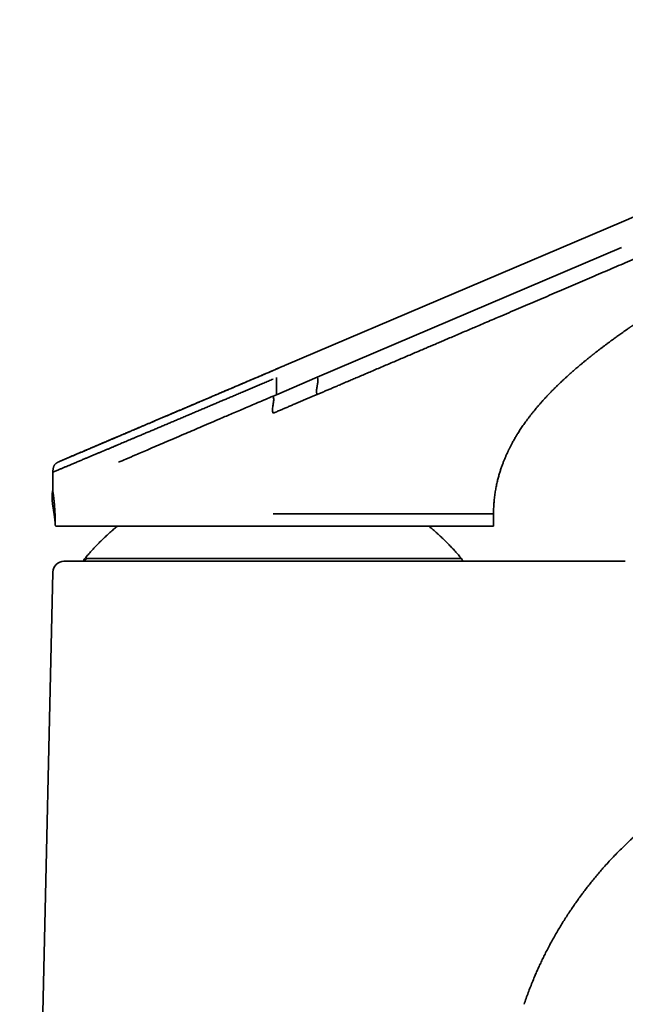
# Model space of a CAD drawing. Header units: millimetres. Extents: x 8 to 634, y 12 to 511.
# Tile 19 of 21: x 458 to 513, y 418 to 508. Entities that reach past the tile are written whole.
import ezdxf

# ---------------------------------------------------------------- set-up
doc = ezdxf.new("R2010")
doc.units = ezdxf.units.MM

msp = doc.modelspace()

# ---------------------------------------------------------------- linework, layer by layer
at = {"color": 7, "linetype": 'Continuous', "lineweight": 35}
for p, q in [((512.854, 489.48), (544.18, 502.828)), ((482.425, 476.514), (512.854, 489.48)), ((512.863, 487.154), (485.248, 475.387)), ((481.711, 476.21), (481.486, 476.114)), ((485.248, 475.387), (481.538, 473.806)), ((481.538, 473.806), (481.538, 475.359)), ((481.538, 473.806), (481.24, 473.679)), ((461.239, 466.771), (461.244, 465.135)), ((501.24, 463), (501.239, 461.888)), ((461.462, 462.195), (461.462, 462.194)), ((501.239, 461.888), (495.355, 461.888)), ((461.255, 457.711), (458.243, 325.188))]:
    msp.add_line(p, q, dxfattribs=at)
for centre, radius, start, end in [((461.478, 461.888), 0.000115, 92.97842, 135.62788), ((461.478, 461.888), 0.000149, 277.92908, 313.99678), ((462.254, 457.688), 1, 90, 178.69805), ((464.528, 458.609), 0.5, 140.15488, 170.9237), ((497.951, 458.609), 0.5, 9.08089, 41.18645)]:
    msp.add_arc(centre, radius, start, end, dxfattribs=at)
for points, knots in [([(501.241, 463), (501.241, 463.031), (501.24, 463.147), (501.244, 463.345), (501.253, 463.591), (501.266, 463.832), (501.284, 464.066), (501.306, 464.301), (501.332, 464.538), (501.363, 464.774), (501.398, 465.004), (501.436, 465.227), (501.477, 465.443), (501.52, 465.652), (501.565, 465.854), (501.612, 466.049), (501.66, 466.238), (501.709, 466.419), (501.759, 466.593), (501.809, 466.759), (501.859, 466.92), (501.911, 467.078), (501.965, 467.233), (502.019, 467.386), (502.073, 467.532), (502.125, 467.671), (502.177, 467.803), (502.231, 467.935), (502.285, 468.067), (502.341, 468.197), (502.394, 468.317), (502.444, 468.429), (502.491, 468.532), (502.535, 468.625), (502.575, 468.71), (502.609, 468.782), (502.638, 468.841), (502.663, 468.89), (502.687, 468.938), (502.721, 469.008), (502.769, 469.101), (502.83, 469.219), (502.897, 469.345), (502.969, 469.478), (503.046, 469.619), (503.128, 469.763), (503.214, 469.911), (503.304, 470.063), (503.4, 470.221), (503.503, 470.385), (503.611, 470.555), (503.726, 470.731), (503.848, 470.912), (503.977, 471.1), (504.113, 471.293), (504.257, 471.49), (504.406, 471.692), (504.563, 471.898), (504.728, 472.108), (504.89, 472.31), (505.048, 472.502), (505.201, 472.685), (505.357, 472.868), (505.516, 473.05), (505.691, 473.246), (505.881, 473.456), (506.088, 473.678), (506.298, 473.9), (506.511, 474.12), (506.727, 474.338), (506.941, 474.55), (507.153, 474.756), (507.361, 474.955), (507.566, 475.148), (507.768, 475.334), (507.965, 475.515), (508.159, 475.689), (508.348, 475.857), (508.532, 476.017), (508.709, 476.171), (508.883, 476.32), (509.032, 476.446), (509.157, 476.551), (509.26, 476.637), (509.361, 476.721), (509.46, 476.803), (509.556, 476.881), (509.647, 476.956), (509.733, 477.026), (509.815, 477.092), (509.892, 477.154), (509.963, 477.211), (510.029, 477.264), (510.088, 477.311), (510.141, 477.353), (510.183, 477.386), (510.215, 477.412), (510.239, 477.431), (510.263, 477.449), (510.289, 477.47), (510.322, 477.496), (510.36, 477.526), (510.402, 477.559), (510.446, 477.593), (510.505, 477.639), (510.581, 477.698), (510.675, 477.772), (510.777, 477.85), (510.875, 477.926), (510.969, 477.997), (511.058, 478.065), (511.151, 478.135), (511.247, 478.208), (511.348, 478.284), (511.454, 478.363), (511.568, 478.449), (511.693, 478.541), (511.829, 478.641), (511.971, 478.746), (512.12, 478.855), (512.277, 478.968), (512.44, 479.086), (512.611, 479.208), (512.789, 479.335), (512.974, 479.466), (513.129, 479.575), (513.251, 479.661), (513.339, 479.722), (513.426, 479.782), (513.508, 479.839), (513.583, 479.891), (513.649, 479.937), (513.708, 479.978), (513.76, 480.013), (513.8, 480.041), (513.829, 480.061), (513.849, 480.074), (513.865, 480.085), (513.877, 480.093), (513.885, 480.099), (513.894, 480.105), (513.906, 480.113), (513.925, 480.126), (513.948, 480.142), (513.976, 480.161), (514.017, 480.189), (514.073, 480.227), (514.145, 480.276), (514.222, 480.329), (514.303, 480.384), (514.388, 480.441), (514.479, 480.503), (514.577, 480.568), (514.682, 480.638), (514.796, 480.715), (514.921, 480.798), (515.058, 480.889), (515.202, 480.984), (515.354, 481.084), (515.514, 481.189), (515.682, 481.299), (515.852, 481.41), (516.025, 481.522), (516.2, 481.635), (516.381, 481.752), (516.569, 481.873), (516.763, 481.997), (516.955, 482.119), (517.142, 482.238), (517.325, 482.353), (517.512, 482.471), (517.705, 482.592), (517.902, 482.716), (518.103, 482.842), (518.332, 482.984), (518.584, 483.14), (518.857, 483.309), (519.124, 483.473), (519.392, 483.638), (519.662, 483.804), (519.932, 483.969), (520.196, 484.129), (520.453, 484.286), (520.704, 484.438), (520.943, 484.583), (521.173, 484.722), (521.392, 484.854), (521.605, 484.983), (521.813, 485.108), (522.022, 485.233), (522.233, 485.36), (522.445, 485.487), (522.651, 485.609), (522.849, 485.728), (523.041, 485.842), (523.226, 485.952), (523.404, 486.057), (523.551, 486.145), (523.669, 486.215), (523.76, 486.268), (523.849, 486.321), (523.936, 486.372), (524.02, 486.422), (524.1, 486.469), (524.175, 486.513), (524.245, 486.554), (524.309, 486.592), (524.368, 486.627), (524.421, 486.658), (524.467, 486.685), (524.507, 486.708), (524.538, 486.726), (524.56, 486.739), (524.576, 486.749), (524.591, 486.758), (524.61, 486.769), (524.635, 486.783), (524.668, 486.803), (524.708, 486.826), (524.755, 486.854), (524.821, 486.893), (524.907, 486.943), (525.012, 487.005), (525.126, 487.071), (525.244, 487.14), (525.367, 487.212), (525.495, 487.286), (525.629, 487.364), (525.769, 487.446), (525.917, 487.531), (526.071, 487.62), (526.25, 487.724), (526.451, 487.84), (526.669, 487.966), (526.881, 488.088), (527.101, 488.214), (527.327, 488.344), (527.558, 488.476), (527.781, 488.604), (527.997, 488.727), (528.205, 488.845), (528.39, 488.95), (528.552, 489.042), (528.693, 489.122), (528.834, 489.201), (528.977, 489.282), (529.125, 489.365), (529.278, 489.452), (529.437, 489.542), (529.617, 489.643), (529.819, 489.756), (530.043, 489.881), (530.276, 490.011), (530.518, 490.146), (530.759, 490.281), (530.999, 490.414), (531.237, 490.546), (531.482, 490.682), (531.693, 490.798), (531.868, 490.895), (532.003, 490.97), (532.137, 491.043), (532.265, 491.114), (532.388, 491.181), (532.503, 491.245), (532.612, 491.305), (532.715, 491.361), (532.81, 491.414), (532.9, 491.463), (532.983, 491.508), (533.058, 491.549), (533.125, 491.586), (533.185, 491.619), (533.239, 491.649), (533.288, 491.675), (533.333, 491.7), (533.373, 491.722), (533.408, 491.741), (533.432, 491.754), (533.449, 491.763), (533.462, 491.771), (533.478, 491.779), (533.5, 491.792), (533.53, 491.808), (533.567, 491.828), (533.61, 491.852), (533.656, 491.877), (533.704, 491.903), (533.904, 492.012), (534.159, 492.151), (534.468, 492.319), (534.679, 492.435), (534.895, 492.552), (535.117, 492.672), (535.345, 492.796), (535.579, 492.923), (535.828, 493.058), (536.092, 493.2), (536.371, 493.352), (536.658, 493.507), (536.953, 493.666), (537.256, 493.829), (537.566, 493.997), (537.884, 494.168), (538.209, 494.343), (538.542, 494.523), (538.843, 494.684), (539.109, 494.828), (539.339, 494.952), (539.573, 495.078), (539.812, 495.206), (540.055, 495.336), (540.312, 495.475), (540.584, 495.621), (540.871, 495.775), (541.166, 495.933), (541.469, 496.095), (541.777, 496.261), (542.091, 496.429), (542.411, 496.601), (542.738, 496.776), (543.074, 496.957), (543.421, 497.142), (543.778, 497.334), (544.142, 497.529), (544.515, 497.728), (544.895, 497.932), (545.282, 498.139), (545.678, 498.351), (546.081, 498.566), (546.491, 498.786), (546.91, 499.01), (547.336, 499.238), (547.769, 499.47), (548.21, 499.706), (548.646, 499.94), (549.076, 500.17), (549.5, 500.397), (549.931, 500.627), (550.367, 500.861), (550.81, 501.097), (551.272, 501.345), (551.755, 501.603), (552.259, 501.872), (552.769, 502.145), (553.286, 502.421), (553.811, 502.702), (554.342, 502.985), (554.898, 503.282), (555.479, 503.593), (556.086, 503.917), (556.701, 504.245), (557.323, 504.577), (557.953, 504.913), (558.59, 505.253), (559.235, 505.596), (559.886, 505.943), (560.545, 506.294), (561.206, 506.646), (561.869, 506.999), (562.534, 507.353), (563.066, 507.636), (563.376, 507.801), (563.463, 507.846)], [0, 0, 0, 0, 0.001198, 0.004398, 0.007521, 0.010569, 0.013542, 0.016443, 0.019553, 0.022578, 0.025521, 0.028382, 0.031163, 0.033865, 0.036489, 0.039035, 0.041505, 0.043897, 0.046173, 0.048375, 0.050505, 0.052562, 0.054701, 0.056755, 0.058724, 0.060608, 0.062407, 0.064121, 0.066031, 0.067822, 0.069493, 0.071044, 0.072475, 0.073785, 0.074974, 0.076042, 0.076795, 0.077475, 0.078144, 0.078838, 0.080418, 0.082109, 0.083913, 0.085831, 0.087862, 0.090009, 0.092139, 0.094373, 0.096712, 0.099158, 0.10171, 0.104371, 0.107141, 0.110022, 0.113015, 0.116123, 0.119286, 0.122563, 0.125953, 0.129458, 0.132393, 0.135407, 0.138487, 0.141548, 0.144574, 0.148481, 0.152324, 0.156102, 0.160075, 0.16397, 0.167785, 0.171519, 0.17517, 0.178736, 0.182217, 0.18561, 0.188915, 0.19213, 0.1952, 0.198181, 0.201073, 0.203874, 0.205609, 0.207307, 0.208967, 0.21059, 0.212172, 0.213673, 0.215079, 0.21639, 0.217663, 0.21883, 0.219893, 0.220852, 0.221705, 0.222452, 0.222895, 0.22328, 0.223607, 0.224023, 0.224563, 0.225195, 0.225867, 0.226573, 0.227314, 0.22872, 0.230235, 0.23186, 0.233595, 0.234947, 0.236359, 0.237831, 0.239363, 0.240956, 0.242621, 0.244373, 0.2464, 0.248531, 0.250768, 0.25311, 0.255558, 0.258111, 0.26077, 0.263536, 0.266407, 0.269385, 0.270729, 0.272094, 0.273464, 0.274738, 0.275894, 0.276915, 0.277823, 0.278618, 0.279299, 0.279656, 0.27997, 0.280219, 0.280396, 0.280501, 0.280583, 0.280805, 0.28107, 0.281439, 0.281867, 0.282354, 0.283336, 0.284441, 0.285668, 0.286867, 0.288164, 0.289559, 0.291052, 0.292643, 0.294332, 0.296286, 0.298357, 0.300544, 0.302848, 0.305269, 0.307806, 0.310459, 0.312994, 0.315625, 0.318355, 0.321181, 0.324104, 0.327124, 0.329788, 0.332524, 0.335329, 0.338204, 0.341149, 0.344163, 0.347221, 0.351363, 0.355421, 0.359394, 0.363283, 0.367388, 0.371394, 0.375301, 0.379109, 0.382821, 0.386435, 0.389755, 0.39299, 0.396141, 0.399207, 0.40219, 0.405421, 0.408549, 0.411574, 0.414497, 0.417319, 0.42004, 0.42266, 0.425179, 0.426547, 0.427883, 0.429188, 0.430461, 0.431704, 0.432891, 0.433991, 0.435002, 0.435968, 0.436838, 0.437612, 0.43829, 0.438872, 0.439358, 0.439631, 0.439861, 0.440051, 0.440305, 0.440679, 0.441161, 0.441758, 0.442464, 0.443223, 0.444665, 0.446217, 0.44788, 0.449653, 0.451421, 0.453286, 0.455249, 0.457308, 0.459464, 0.461717, 0.464066, 0.467333, 0.470517, 0.473619, 0.476639, 0.480127, 0.483501, 0.486759, 0.489904, 0.492933, 0.49585, 0.497962, 0.500011, 0.502015, 0.504085, 0.506236, 0.508467, 0.51078, 0.513174, 0.516298, 0.51955, 0.52293, 0.526437, 0.530072, 0.533417, 0.536863, 0.540409, 0.544057, 0.546008, 0.547986, 0.54994, 0.551799, 0.553564, 0.555233, 0.556807, 0.558287, 0.559672, 0.560962, 0.562158, 0.563259, 0.56421, 0.565078, 0.565861, 0.56656, 0.567175, 0.567797, 0.5683, 0.568685, 0.568856, 0.569022, 0.569254, 0.569554, 0.569998, 0.570537, 0.571171, 0.571852, 0.572534, 0.573216, 0.580527, 0.583551, 0.586583, 0.589686, 0.59288, 0.596164, 0.599539, 0.603003, 0.606918, 0.610943, 0.615076, 0.619319, 0.623672, 0.628134, 0.632707, 0.637389, 0.64218, 0.647082, 0.650351, 0.653667, 0.65703, 0.660443, 0.663939, 0.66753, 0.671544, 0.675669, 0.679905, 0.684252, 0.688709, 0.693195, 0.697787, 0.702486, 0.707291, 0.712304, 0.717428, 0.722663, 0.728009, 0.733465, 0.739032, 0.744709, 0.750497, 0.756394, 0.762402, 0.768519, 0.774745, 0.78108, 0.787522, 0.793522, 0.799611, 0.805789, 0.812056, 0.818411, 0.824852, 0.831978, 0.839206, 0.846534, 0.853962, 0.861488, 0.869112, 0.876831, 0.885431, 0.894143, 0.902966, 0.911898, 0.920936, 0.93008, 0.939325, 0.948672, 0.958116, 0.967655, 0.977115, 0.986661, 0.996292, 1, 1, 1, 1]), ([(485.23, 473.826), (485.328, 473.868), (485.529, 473.954), (485.833, 474.083), (486.145, 474.216), (486.464, 474.352), (486.789, 474.491), (487.141, 474.641), (487.519, 474.802), (487.924, 474.975), (488.336, 475.15), (488.78, 475.339), (489.256, 475.542), (489.764, 475.759), (490.277, 475.978), (490.792, 476.198), (491.31, 476.419), (491.828, 476.64), (492.346, 476.86), (492.861, 477.08), (493.374, 477.299), (493.882, 477.516), (494.384, 477.73), (494.87, 477.937), (495.34, 478.138), (495.793, 478.331), (496.241, 478.522), (496.682, 478.71), (497.156, 478.913), (497.663, 479.129), (498.201, 479.359), (498.732, 479.586), (499.257, 479.81), (499.828, 480.054), (500.444, 480.317), (501.107, 480.6), (501.837, 480.912), (502.635, 481.253), (503.502, 481.624), (504.365, 481.993), (505.23, 482.364), (506.096, 482.735), (506.963, 483.106), (507.825, 483.476), (508.681, 483.843), (509.525, 484.205), (510.357, 484.563), (511.176, 484.915), (511.987, 485.263), (512.795, 485.611), (513.601, 485.958), (514.405, 486.305), (515.201, 486.648), (515.99, 486.989), (516.773, 487.327), (517.55, 487.663), (518.335, 488.003), (519.129, 488.346), (519.931, 488.694), (520.727, 489.039), (521.515, 489.381), (522.297, 489.721), (523.056, 490.051), (523.794, 490.371), (524.509, 490.683), (525.218, 490.991), (525.92, 491.297), (526.614, 491.6), (527.301, 491.9), (527.982, 492.196), (528.655, 492.49), (529.322, 492.781), (529.978, 493.068), (530.624, 493.35), (531.261, 493.628), (531.893, 493.903), (532.464, 494.153), (532.976, 494.376), (533.432, 494.576), (533.892, 494.777), (534.326, 494.967), (534.732, 495.145), (535.111, 495.311), (535.497, 495.481), (535.863, 495.641), (536.21, 495.793), (536.537, 495.936), (536.87, 496.081), (537.21, 496.229), (537.555, 496.379), (537.904, 496.531), (538.258, 496.684), (538.616, 496.839), (539.042, 497.024), (539.537, 497.238), (540.1, 497.482), (540.667, 497.729), (541.235, 497.978), (541.803, 498.228), (542.308, 498.452), (542.748, 498.648), (543.123, 498.816), (543.494, 498.985), (543.86, 499.152), (544.221, 499.32), (544.576, 499.486), (544.81, 499.597), (544.926, 499.652)], [0, 0, 0, 0, 0.004954, 0.010041, 0.015254, 0.020583, 0.026023, 0.031566, 0.038219, 0.044991, 0.05187, 0.058842, 0.067248, 0.075749, 0.084323, 0.092949, 0.101606, 0.110274, 0.11893, 0.127554, 0.136124, 0.144621, 0.153021, 0.161305, 0.168997, 0.176577, 0.184051, 0.191425, 0.198702, 0.207835, 0.216833, 0.225707, 0.234468, 0.243127, 0.254331, 0.265405, 0.276373, 0.290941, 0.305423, 0.319859, 0.334243, 0.348825, 0.363331, 0.377749, 0.392069, 0.406278, 0.420114, 0.433822, 0.447394, 0.460833, 0.474415, 0.48787, 0.501204, 0.514421, 0.527529, 0.540532, 0.553437, 0.566991, 0.580436, 0.59377, 0.606989, 0.620088, 0.633065, 0.645184, 0.657187, 0.669072, 0.680836, 0.692482, 0.70401, 0.715422, 0.72672, 0.737906, 0.74898, 0.75975, 0.770417, 0.781002, 0.791577, 0.799149, 0.806783, 0.814504, 0.822342, 0.828599, 0.834958, 0.841433, 0.848036, 0.853421, 0.858903, 0.86449, 0.870188, 0.876004, 0.881826, 0.887746, 0.893752, 0.899835, 0.909171, 0.918619, 0.928139, 0.937692, 0.947244, 0.956765, 0.96314, 0.969469, 0.975735, 0.981932, 0.988049, 0.994076, 1, 1, 1, 1]), ([(482.425, 476.514), (482.307, 476.463), (481.911, 476.295), (481.516, 476.126), (481.239, 476.008)], [0, 0, 0, 0, 0.299744, 1, 1, 1, 1]), ([(481.234, 476.003), (481.15, 475.967), (480.961, 475.886), (480.668, 475.761), (480.355, 475.628), (480.05, 475.498), (479.75, 475.37), (479.456, 475.244), (479.167, 475.121), (478.863, 474.992), (478.547, 474.857), (478.217, 474.716), (477.893, 474.578), (477.575, 474.442), (477.262, 474.309), (476.945, 474.174), (476.624, 474.037), (476.301, 473.899), (475.984, 473.764), (475.673, 473.632), (475.369, 473.503), (475.072, 473.376), (474.772, 473.248), (474.47, 473.119), (474.166, 472.99), (473.869, 472.864), (473.581, 472.741), (473.3, 472.621), (473.024, 472.504), (472.756, 472.39), (472.495, 472.279), (472.241, 472.171), (471.99, 472.064), (471.738, 471.957), (471.475, 471.845), (471.2, 471.728), (470.913, 471.606), (470.623, 471.483), (470.331, 471.359), (470.054, 471.241), (469.791, 471.129), (469.544, 471.023), (469.295, 470.918), (469.046, 470.812), (468.797, 470.706), (468.553, 470.602), (468.314, 470.5), (468.079, 470.4), (467.846, 470.301), (467.614, 470.202), (467.368, 470.097), (467.109, 469.987), (466.838, 469.872), (466.571, 469.758), (466.307, 469.646), (466.048, 469.535), (465.799, 469.429), (465.559, 469.327), (465.328, 469.228), (465.102, 469.132), (464.882, 469.038), (464.673, 468.949), (464.475, 468.865), (464.29, 468.786), (464.11, 468.709), (463.938, 468.636), (463.772, 468.565), (463.615, 468.498), (463.459, 468.432), (463.307, 468.367), (463.158, 468.304), (463.018, 468.244), (462.887, 468.188), (462.767, 468.137), (462.659, 468.091), (462.561, 468.049), (462.47, 468.01), (462.385, 467.974), (462.307, 467.941), (462.236, 467.911), (462.177, 467.886), (462.13, 467.865), (462.092, 467.849), (462.056, 467.834), (462.024, 467.82), (461.995, 467.808), (461.968, 467.796), (461.944, 467.786), (461.926, 467.778), (461.911, 467.772), (461.899, 467.767), (461.889, 467.763), (461.881, 467.759), (461.873, 467.756), (461.866, 467.753), (461.86, 467.75), (461.855, 467.748), (461.85, 467.746), (461.846, 467.744), (461.842, 467.742), (461.838, 467.74), (461.834, 467.738), (461.83, 467.737), (461.825, 467.735), (461.821, 467.733), (461.817, 467.731), (461.813, 467.729), (461.81, 467.728), (461.808, 467.726), (461.806, 467.726), (461.805, 467.725), (461.805, 467.725), (461.804, 467.725), (461.798, 467.722), (461.786, 467.716), (461.766, 467.706), (461.74, 467.694), (461.714, 467.68), (461.687, 467.665), (461.66, 467.65), (461.635, 467.635), (461.607, 467.618), (461.578, 467.598), (461.548, 467.577), (461.52, 467.555), (461.493, 467.532), (461.466, 467.507), (461.439, 467.478), (461.411, 467.445), (461.383, 467.406), (461.357, 467.36), (461.336, 467.314), (461.32, 467.269), (461.307, 467.225), (461.296, 467.176), (461.285, 467.122), (461.277, 467.066), (461.269, 467.01), (461.262, 466.952), (461.254, 466.889), (461.247, 466.828), (461.241, 466.788), (461.239, 466.771)], [0, 0, 0, 0, 0.008294, 0.01873, 0.02902, 0.03917, 0.049005, 0.058711, 0.068293, 0.077754, 0.088863, 0.09981, 0.1106, 0.121236, 0.131725, 0.142067, 0.153184, 0.164125, 0.17489, 0.185477, 0.195886, 0.206115, 0.216164, 0.227008, 0.237633, 0.248039, 0.258224, 0.268189, 0.27811, 0.287805, 0.297274, 0.30652, 0.315669, 0.325, 0.33452, 0.345208, 0.356119, 0.367251, 0.3786, 0.390162, 0.399958, 0.409898, 0.419981, 0.430204, 0.440567, 0.451067, 0.461092, 0.471238, 0.481501, 0.491842, 0.502251, 0.514885, 0.527615, 0.540439, 0.553354, 0.566357, 0.579448, 0.591871, 0.604371, 0.61695, 0.629607, 0.642342, 0.653987, 0.665696, 0.677386, 0.688995, 0.700525, 0.711976, 0.72335, 0.735773, 0.748104, 0.760346, 0.772502, 0.784573, 0.795476, 0.806315, 0.81709, 0.827803, 0.838457, 0.849054, 0.859594, 0.866808, 0.873997, 0.881161, 0.888301, 0.895417, 0.90251, 0.90958, 0.916583, 0.92142, 0.925993, 0.930304, 0.934351, 0.938136, 0.941659, 0.944919, 0.947678, 0.950217, 0.952536, 0.954635, 0.956515, 0.958174, 0.959794, 0.961131, 0.962186, 0.962793, 0.963245, 0.963546, 0.963646, 0.963687, 0.963722, 0.963731, 0.96375, 0.963843, 0.964246, 0.965024, 0.965928, 0.966846, 0.967776, 0.968715, 0.969637, 0.970525, 0.971694, 0.972808, 0.973871, 0.974943, 0.976018, 0.977225, 0.978555, 0.980007, 0.981591, 0.983333, 0.984613, 0.986002, 0.987521, 0.989193, 0.991047, 0.99265, 0.994403, 0.996322, 0.998431, 1, 1, 1, 1]), ([(481.236, 476.005), (481.134, 475.961), (480.913, 475.867), (480.572, 475.722), (480.212, 475.569), (479.849, 475.414), (479.488, 475.26), (479.132, 475.108), (478.778, 474.958), (478.422, 474.806), (478.062, 474.653), (477.698, 474.498), (477.332, 474.342), (476.962, 474.184), (476.589, 474.025), (476.213, 473.865), (475.836, 473.705), (475.46, 473.545), (475.084, 473.385), (474.707, 473.224), (474.34, 473.068), (473.985, 472.916), (473.64, 472.77), (473.296, 472.623), (472.976, 472.487), (472.681, 472.361), (472.412, 472.246), (472.145, 472.133), (471.866, 472.014), (471.578, 471.891), (471.281, 471.764), (470.991, 471.641), (470.71, 471.521), (470.436, 471.405), (470.17, 471.291), (469.911, 471.181), (469.66, 471.074), (469.416, 470.97), (469.18, 470.869), (468.95, 470.772), (468.732, 470.679), (468.524, 470.59), (468.327, 470.506), (468.135, 470.424), (467.949, 470.345), (467.768, 470.268), (467.592, 470.193), (467.421, 470.12), (467.255, 470.049), (467.094, 469.981), (466.938, 469.914), (466.788, 469.85), (466.641, 469.788), (466.468, 469.714), (466.268, 469.629), (466.042, 469.533), (465.818, 469.437), (465.61, 469.348), (465.418, 469.267), (465.242, 469.192), (465.068, 469.117), (464.896, 469.044), (464.726, 468.972), (464.56, 468.901), (464.398, 468.832), (464.238, 468.764), (464.085, 468.699), (463.939, 468.636), (463.8, 468.577), (463.663, 468.519), (463.531, 468.462), (463.401, 468.407), (463.276, 468.354), (463.164, 468.306), (463.066, 468.264), (462.981, 468.228), (462.902, 468.194), (462.827, 468.163), (462.757, 468.133), (462.692, 468.105), (462.628, 468.078), (462.565, 468.051), (462.505, 468.025), (462.449, 468.001), (462.398, 467.98), (462.351, 467.96), (462.309, 467.942), (462.272, 467.926), (462.239, 467.912), (462.211, 467.9), (462.195, 467.893), (462.189, 467.891)], [0, 0, 0, 0, 0.011773, 0.025416, 0.039216, 0.053178, 0.067303, 0.080775, 0.094401, 0.108184, 0.122131, 0.136245, 0.150534, 0.165004, 0.179653, 0.194479, 0.209476, 0.224368, 0.239417, 0.254618, 0.269964, 0.284007, 0.298161, 0.312421, 0.326785, 0.338141, 0.349558, 0.360971, 0.372229, 0.385425, 0.398395, 0.411141, 0.423664, 0.435963, 0.448039, 0.459894, 0.471529, 0.482945, 0.494144, 0.505129, 0.5159, 0.525862, 0.535637, 0.545227, 0.554634, 0.563859, 0.573015, 0.581987, 0.590777, 0.599387, 0.607817, 0.616069, 0.624155, 0.632263, 0.645198, 0.658364, 0.67176, 0.685383, 0.696444, 0.707648, 0.718996, 0.730486, 0.742118, 0.753681, 0.765378, 0.777211, 0.789176, 0.800371, 0.811678, 0.823098, 0.83463, 0.846273, 0.858027, 0.869866, 0.878989, 0.88788, 0.89654, 0.904972, 0.913175, 0.921153, 0.928905, 0.937666, 0.946125, 0.954282, 0.962138, 0.969696, 0.976955, 0.983528, 0.989838, 0.995885, 1, 1, 1, 1]), ([(481.239, 476.008), (481.239, 476.008), (481.239, 476.008), (481.237, 476.005), (481.236, 476.004)], [0, 0, 0, 0, 0.667951, 1, 1, 1, 1]), ([(467.2, 469.28), (467.277, 469.312), (467.429, 469.376), (467.66, 469.474), (467.892, 469.572), (468.125, 469.67), (468.36, 469.769), (468.597, 469.87), (468.869, 469.984), (469.175, 470.114), (469.518, 470.259), (469.867, 470.406), (470.224, 470.557), (470.587, 470.71), (470.956, 470.866), (471.33, 471.025), (471.709, 471.185), (472.089, 471.346), (472.472, 471.508), (472.856, 471.671), (473.245, 471.835), (473.631, 471.999), (474.015, 472.161), (474.395, 472.323), (474.778, 472.485), (475.165, 472.649), (475.554, 472.814), (475.939, 472.978), (476.318, 473.139), (476.692, 473.297), (477.068, 473.457), (477.445, 473.617), (477.838, 473.784), (478.247, 473.959), (478.673, 474.139), (479.099, 474.321), (479.527, 474.503), (479.955, 474.685), (480.383, 474.867), (480.811, 475.049), (481.097, 475.171), (481.239, 475.232)], [0, 0, 0, 0, 0.020226, 0.040118, 0.059761, 0.079254, 0.098688, 0.118118, 0.137591, 0.164498, 0.191536, 0.21866, 0.245827, 0.273488, 0.301136, 0.328787, 0.356455, 0.384155, 0.411406, 0.43871, 0.466073, 0.493504, 0.51964, 0.545843, 0.572107, 0.598427, 0.624799, 0.651217, 0.676163, 0.701141, 0.726147, 0.751175, 0.776222, 0.804193, 0.832176, 0.860165, 0.888154, 0.916137, 0.944109, 0.972065, 1, 1, 1, 1]), ([(485.23, 473.826), (485.223, 473.844), (485.208, 473.881), (485.194, 473.939), (485.184, 474.005), (485.179, 474.079), (485.179, 474.163), (485.185, 474.249), (485.195, 474.336), (485.208, 474.426), (485.223, 474.516), (485.24, 474.612), (485.258, 474.713), (485.275, 474.818), (485.289, 474.921), (485.297, 475.011), (485.299, 475.088), (485.298, 475.153), (485.293, 475.215), (485.284, 475.275), (485.27, 475.333), (485.255, 475.369), (485.248, 475.387)], [0, 0, 0, 0, 0.036813, 0.074251, 0.112578, 0.163392, 0.216037, 0.270435, 0.326368, 0.383526, 0.441533, 0.499974, 0.568126, 0.635593, 0.701729, 0.765978, 0.807554, 0.848036, 0.887411, 0.925743, 0.963185, 1, 1, 1, 1]), ([(467.207, 467.67), (467.428, 467.766), (467.936, 467.985), (468.843, 468.375), (470.006, 468.876), (471.453, 469.498), (473.006, 470.164), (474.359, 470.744), (475.433, 471.203), (476.371, 471.605), (477.425, 472.054), (478.594, 472.553), (479.878, 473.1), (480.774, 473.481), (481.24, 473.679)], [0, 0, 0, 0, 0.057889, 0.132538, 0.223954, 0.332226, 0.457548, 0.557609, 0.61383, 0.677056, 0.747305, 0.824588, 0.908858, 1, 1, 1, 1]), ([(481.24, 473.679), (481.259, 473.62), (481.297, 473.5), (481.298, 473.304), (481.276, 473.105), (481.239, 472.903), (481.203, 472.7), (481.181, 472.501), (481.182, 472.306), (481.22, 472.185), (481.239, 472.126)], [0, 0, 0, 0, 0.117914, 0.240009, 0.368092, 0.500013, 0.63193, 0.760006, 0.882091, 1, 1, 1, 1]), ([(485.23, 473.826), (485.13, 473.784), (484.933, 473.7), (484.64, 473.575), (484.353, 473.453), (484.071, 473.333), (483.79, 473.213), (483.51, 473.094), (483.213, 472.967), (482.899, 472.833), (482.566, 472.691), (482.233, 472.549), (481.9, 472.407), (481.569, 472.266), (481.349, 472.173), (481.239, 472.126)], [0, 0, 0, 0, 0.074985, 0.148206, 0.219977, 0.29068, 0.360734, 0.430691, 0.501116, 0.58404, 0.667422, 0.750954, 0.834483, 0.917729, 1, 1, 1, 1]), ([(461.239, 466.771), (461.239, 466.771), (461.239, 466.771), (461.239, 466.771), (461.24, 466.771), (461.24, 466.771), (461.241, 466.772), (461.243, 466.772), (461.245, 466.773), (461.247, 466.774), (461.251, 466.776), (461.255, 466.778), (461.26, 466.78), (461.267, 466.783), (461.275, 466.786), (461.284, 466.79), (461.295, 466.795), (461.308, 466.8), (461.319, 466.805), (461.326, 466.808), (461.327, 466.808), (461.328, 466.809), (461.329, 466.809), (461.33, 466.81), (461.333, 466.811), (461.338, 466.813), (461.353, 466.819), (461.38, 466.831), (461.419, 466.847), (461.457, 466.863), (461.49, 466.877), (461.516, 466.888), (461.544, 466.899), (461.574, 466.912), (461.604, 466.925), (461.649, 466.943), (461.711, 466.969), (461.798, 467.006), (461.897, 467.047), (462.008, 467.094), (462.128, 467.144), (462.252, 467.196), (462.378, 467.249), (462.472, 467.288), (462.535, 467.315), (462.565, 467.328), (462.595, 467.34), (462.625, 467.353), (462.656, 467.366), (462.687, 467.379), (462.75, 467.406), (462.849, 467.447), (462.988, 467.506), (463.134, 467.568), (463.29, 467.633), (463.453, 467.702), (463.619, 467.772), (463.785, 467.842), (463.952, 467.912), (464.105, 467.977), (464.244, 468.035), (464.334, 468.073), (464.394, 468.098), (464.422, 468.11), (464.45, 468.122), (464.479, 468.134), (464.507, 468.146), (464.536, 468.158), (464.598, 468.184), (464.697, 468.226), (464.835, 468.284), (464.978, 468.344), (465.128, 468.406), (465.27, 468.465), (465.403, 468.521), (465.526, 468.572), (465.625, 468.613), (465.697, 468.642), (465.741, 468.661), (465.788, 468.68), (465.838, 468.701), (465.891, 468.723), (465.943, 468.744), (466.023, 468.778), (466.129, 468.822), (466.261, 468.877), (466.388, 468.931), (466.511, 468.982), (466.629, 469.032), (466.74, 469.08), (466.843, 469.124), (466.939, 469.166), (467.031, 469.205), (467.117, 469.243), (467.173, 469.268), (467.2, 469.28)], [0, 0, 0, 0, 0.000034, 0.003386, 0.007318, 0.011829, 0.016921, 0.022592, 0.028844, 0.035092, 0.04183, 0.049056, 0.056772, 0.064978, 0.073673, 0.082858, 0.092798, 0.103256, 0.114231, 0.115416, 0.116132, 0.116849, 0.117567, 0.118286, 0.119005, 0.122402, 0.128503, 0.147527, 0.166956, 0.186793, 0.196865, 0.207039, 0.217317, 0.227698, 0.238182, 0.247955, 0.271008, 0.294088, 0.32035, 0.346652, 0.372997, 0.399388, 0.422654, 0.44596, 0.451198, 0.456439, 0.461681, 0.466926, 0.472173, 0.477422, 0.482674, 0.504009, 0.52576, 0.547928, 0.570514, 0.59352, 0.616948, 0.637915, 0.65921, 0.680837, 0.695294, 0.709897, 0.713196, 0.716502, 0.719815, 0.723136, 0.726464, 0.729799, 0.733142, 0.748224, 0.763703, 0.779587, 0.795895, 0.812644, 0.82522, 0.838051, 0.85114, 0.855606, 0.860102, 0.864627, 0.869892, 0.875199, 0.880438, 0.885609, 0.898986, 0.911852, 0.924182, 0.935955, 0.947157, 0.957775, 0.96725, 0.976206, 0.984647, 0.992576, 1, 1, 1, 1]), ([(462.157, 467.877), (462.163, 467.879), (462.173, 467.884), (462.186, 467.889), (462.191, 467.892)], [0, 0, 0, 0, 0.532242, 1, 1, 1, 1]), ([(461.244, 465.135), (461.241, 465.124), (461.236, 465.099), (461.228, 465.057), (461.219, 465.01), (461.212, 464.964), (461.203, 464.905), (461.194, 464.832), (461.186, 464.743), (461.181, 464.655), (461.178, 464.569), (461.178, 464.49), (461.179, 464.424), (461.181, 464.37), (461.183, 464.325), (461.186, 464.277), (461.19, 464.224), (461.194, 464.172), (461.198, 464.122), (461.203, 464.075), (461.208, 464.025), (461.214, 463.973), (461.221, 463.921), (461.227, 463.87), (461.233, 463.824), (461.239, 463.782), (461.244, 463.744), (461.249, 463.711), (461.254, 463.68), (461.26, 463.64), (461.268, 463.587), (461.278, 463.52), (461.29, 463.445), (461.302, 463.366), (461.315, 463.288), (461.327, 463.209), (461.339, 463.132), (461.351, 463.056), (461.362, 462.986), (461.371, 462.924), (461.379, 462.865), (461.388, 462.806), (461.397, 462.742), (461.406, 462.673), (461.416, 462.599), (461.426, 462.521), (461.436, 462.439), (461.445, 462.356), (461.454, 462.272), (461.46, 462.217), (461.462, 462.19)], [0, 0, 0, 0, 0.013708, 0.033418, 0.051159, 0.068023, 0.084484, 0.115705, 0.145557, 0.175927, 0.204384, 0.230951, 0.255654, 0.270235, 0.284646, 0.300687, 0.318497, 0.338079, 0.353151, 0.36913, 0.386017, 0.403811, 0.422312, 0.439537, 0.454983, 0.469918, 0.482697, 0.493427, 0.504027, 0.515216, 0.535207, 0.55812, 0.583959, 0.611925, 0.63872, 0.663986, 0.6918, 0.717488, 0.74105, 0.762487, 0.780996, 0.80083, 0.822105, 0.844826, 0.868995, 0.894616, 0.921691, 0.949005, 0.975012, 1, 1, 1, 1]), ([(461.244, 465.135), (461.244, 465.135), (461.244, 465.134), (461.245, 465.129), (461.246, 465.119), (461.247, 465.11), (461.248, 465.104), (461.248, 465.103), (461.249, 465.103)], [0, 0, 0, 0, 0.232231, 0.467579, 0.655263, 0.749149, 0.843002, 1, 1, 1, 1]), ([(461.245, 465.099), (461.246, 465.086), (461.249, 465.063), (461.254, 465.023), (461.261, 464.983), (461.267, 464.941), (461.274, 464.897), (461.281, 464.845), (461.29, 464.778), (461.301, 464.697), (461.311, 464.613), (461.322, 464.527), (461.333, 464.433), (461.344, 464.328), (461.356, 464.217), (461.369, 464.094), (461.381, 463.969), (461.392, 463.848), (461.398, 463.769), (461.401, 463.734)], [0, 0, 0, 0, 0.0671, 0.129819, 0.18818, 0.242227, 0.292026, 0.337673, 0.398021, 0.463276, 0.523197, 0.577626, 0.637526, 0.698208, 0.759719, 0.821999, 0.892869, 0.952039, 1, 1, 1, 1]), ([(461.401, 463.734), (461.404, 463.704), (461.41, 463.645), (461.416, 463.539), (461.424, 463.422), (461.433, 463.304), (461.438, 463.188), (461.443, 463.087), (461.446, 463.028), (461.448, 463)], [0, 0, 0, 0, 0.1354458, 0.2714144, 0.4335593, 0.6091727, 0.76392, 0.8886001, 1, 1, 1, 1]), ([(461.463, 462.184), (461.463, 462.218), (461.463, 462.287), (461.462, 462.389), (461.461, 462.491), (461.46, 462.593), (461.457, 462.696), (461.455, 462.798), (461.451, 462.9), (461.449, 462.967), (461.448, 463)], [0, 0, 0, 0, 0.123735, 0.247548, 0.371671, 0.495932, 0.621578, 0.747363, 0.87359, 1, 1, 1, 1]), ([(481.239, 463), (481.505, 463), (482.026, 463), (482.798, 463), (483.561, 463), (484.337, 463), (485.136, 463), (485.963, 463), (486.811, 463), (487.671, 463), (488.568, 463), (489.491, 463), (490.429, 463), (491.34, 463), (492.317, 463), (493.343, 463), (494.4, 463), (495.39, 463), (496.31, 463), (497.157, 463), (497.93, 463), (498.626, 463), (499.242, 463), (499.751, 463), (500.163, 463), (500.494, 463), (500.765, 463), (500.98, 463), (501.135, 463), (501.227, 463), (501.233, 463), (501.236, 463)], [0, 0, 0, 0, 0.02549, 0.049973, 0.074232, 0.099057, 0.125203, 0.152314, 0.18049, 0.209379, 0.238638, 0.271999, 0.305365, 0.338663, 0.371812, 0.415673, 0.459195, 0.502455, 0.545513, 0.588358, 0.630954, 0.67328, 0.715399, 0.757398, 0.793335, 0.829075, 0.864427, 0.8992, 0.933656, 0.968589, 1, 1, 1, 1]), ([(461.462, 462.184), (461.462, 462.18), (461.463, 462.171), (461.463, 462.158), (461.464, 462.149), (461.464, 462.143), (461.465, 462.139), (461.465, 462.137), (461.465, 462.135), (461.465, 462.134), (461.465, 462.133), (461.465, 462.132), (461.465, 462.13), (461.465, 462.127), (461.466, 462.12), (461.466, 462.112), (461.467, 462.103), (461.467, 462.095), (461.467, 462.089), (461.468, 462.083), (461.468, 462.078), (461.468, 462.074), (461.468, 462.07), (461.469, 462.065), (461.469, 462.059), (461.469, 462.053), (461.47, 462.047), (461.47, 462.041), (461.47, 462.036), (461.471, 462.031), (461.471, 462.026), (461.471, 462.022), (461.471, 462.019), (461.471, 462.016), (461.472, 462.012), (461.472, 462.009), (461.472, 462.007), (461.472, 462.005), (461.472, 462.004), (461.472, 462.003), (461.472, 462.002), (461.472, 462.001), (461.472, 461.999), (461.472, 461.996), (461.473, 461.992), (461.473, 461.988), (461.473, 461.984), (461.473, 461.98), (461.474, 461.976), (461.474, 461.974), (461.474, 461.973), (461.474, 461.972)], [0, 0, 0, 0, 0.028982, 0.056678, 0.077813, 0.089358, 0.097213, 0.102919, 0.106653, 0.110452, 0.114317, 0.118248, 0.122245, 0.126307, 0.149839, 0.196903, 0.244445, 0.297239, 0.348837, 0.404661, 0.464724, 0.528985, 0.587635, 0.638955, 0.682967, 0.719708, 0.749242, 0.764096, 0.776238, 0.785776, 0.792932, 0.795776, 0.798276, 0.800612, 0.803001, 0.805647, 0.808704, 0.810272, 0.810921, 0.811538, 0.812192, 0.812943, 0.814869, 0.820866, 0.830012, 0.849836, 0.877082, 0.911792, 0.953984, 0.995021, 1, 1, 1, 1]), ([(461.475, 461.942), (461.475, 461.943), (461.475, 461.943), (461.475, 461.945), (461.475, 461.947), (461.475, 461.95), (461.475, 461.954), (461.474, 461.959), (461.474, 461.963), (461.474, 461.968), (461.474, 461.975), (461.473, 461.981), (461.473, 461.987), (461.473, 461.994), (461.472, 462.001), (461.472, 462.007), (461.472, 462.014), (461.471, 462.021), (461.471, 462.029), (461.47, 462.036), (461.47, 462.042), (461.47, 462.045), (461.47, 462.047), (461.47, 462.048), (461.47, 462.049), (461.47, 462.051), (461.469, 462.055), (461.469, 462.061), (461.469, 462.067), (461.468, 462.072), (461.468, 462.078), (461.468, 462.083), (461.467, 462.09), (461.467, 462.098), (461.467, 462.107), (461.466, 462.117), (461.465, 462.128), (461.465, 462.141), (461.464, 462.155), (461.464, 462.17), (461.463, 462.179), (461.463, 462.184)], [0, 0, 0, 0, 0.088652, 0.161817, 0.23083, 0.295699, 0.356432, 0.401258, 0.442759, 0.478596, 0.508673, 0.52769, 0.543544, 0.556376, 0.564178, 0.570638, 0.576124, 0.581214, 0.586618, 0.59294, 0.60057, 0.602712, 0.603708, 0.604602, 0.605501, 0.606513, 0.609144, 0.617657, 0.631004, 0.639546, 0.649344, 0.661882, 0.67958, 0.70249, 0.73062, 0.763975, 0.802557, 0.846367, 0.895406, 0.949677, 1, 1, 1, 1]), ([(461.463, 462.184), (461.464, 462.163), (461.467, 462.121), (461.47, 462.057), (461.473, 461.993), (461.475, 461.951), (461.476, 461.929)], [0, 0, 0, 0, 0.249978, 0.49997, 0.749983, 1, 1, 1, 1]), ([(501.239, 461.888), (501.235, 461.888), (501.226, 461.888), (501.204, 461.888), (501.163, 461.888), (501.101, 461.888), (501.019, 461.888), (500.921, 461.888), (500.803, 461.888), (500.66, 461.888), (500.492, 461.888), (500.304, 461.888), (500.094, 461.888), (499.86, 461.888), (499.6, 461.888), (499.312, 461.888), (499.002, 461.888), (498.671, 461.888), (498.318, 461.888), (497.953, 461.888), (497.575, 461.888), (497.187, 461.888), (496.782, 461.888), (496.36, 461.888), (495.913, 461.888), (495.44, 461.888), (494.94, 461.888), (494.423, 461.888), (493.89, 461.888), (493.342, 461.888), (492.791, 461.888), (492.237, 461.888), (491.682, 461.888), (491.117, 461.888), (490.541, 461.889), (489.942, 461.889), (489.322, 461.889), (488.68, 461.889), (488.029, 461.889), (487.37, 461.889), (486.703, 461.889), (486.042, 461.889), (485.388, 461.889), (484.743, 461.889), (484.094, 461.889), (483.443, 461.889), (482.775, 461.889), (482.093, 461.889), (481.396, 461.889), (480.699, 461.889), (480.003, 461.889), (479.308, 461.889), (478.629, 461.889), (477.966, 461.889), (477.32, 461.889), (476.678, 461.889), (476.04, 461.889), (475.396, 461.889), (474.746, 461.889), (474.09, 461.889), (473.444, 461.889), (472.807, 461.889), (472.181, 461.889), (471.577, 461.889), (470.996, 461.889), (470.437, 461.889), (469.89, 461.889), (469.355, 461.889), (468.822, 461.889), (468.292, 461.889), (467.768, 461.889), (467.261, 461.889), (466.77, 461.889), (466.298, 461.889), (465.852, 461.889), (465.432, 461.889), (465.038, 461.889), (464.661, 461.889), (464.303, 461.888), (463.956, 461.888), (463.622, 461.888), (463.303, 461.888), (463.003, 461.888), (462.725, 461.888), (462.47, 461.888), (462.245, 461.888), (462.052, 461.888), (461.888, 461.888), (461.741, 461.888), (461.607, 461.888), (461.521, 461.888), (461.478, 461.888)], [0, 0, 0, 0, 0.0100006, 0.0199972, 0.0299922, 0.0399911, 0.0499925, 0.0599925, 0.0699908, 0.0809885, 0.0919873, 0.1029865, 0.1139853, 0.1249839, 0.1366491, 0.1483144, 0.1599796, 0.1716448, 0.1833101, 0.1949753, 0.2059739, 0.2169726, 0.2279713, 0.2389701, 0.2499688, 0.261634, 0.2732993, 0.2849645, 0.2966297, 0.3082949, 0.3199601, 0.3309588, 0.3419574, 0.3529561, 0.3639548, 0.3749535, 0.3866188, 0.398284, 0.4099493, 0.4216146, 0.4332799, 0.4449451, 0.4559438, 0.4669425, 0.4779413, 0.4889403, 0.4999387, 0.5116028, 0.5232667, 0.534931, 0.5465955, 0.5582603, 0.5699252, 0.5809238, 0.5919226, 0.6029216, 0.6139209, 0.6249203, 0.6365865, 0.648253, 0.6599197, 0.6715867, 0.6832537, 0.694921, 0.7059219, 0.7169229, 0.727924, 0.7389253, 0.7499271, 0.7615958, 0.7732644, 0.784933, 0.796602, 0.8082715, 0.8199419, 0.8309462, 0.8419504, 0.8529535, 0.8639546, 0.8749544, 0.8866228, 0.898296, 0.9099761, 0.9216589, 0.9333361, 0.9450027, 0.9559923, 0.9669805, 0.9779775, 0.9889853, 1, 1, 1, 1]), ([(461.478, 461.888), (461.499, 461.888), (461.54, 461.888), (461.613, 461.888), (461.692, 461.888), (461.779, 461.888), (461.873, 461.888), (461.973, 461.888), (462.077, 461.888), (462.187, 461.888), (462.302, 461.888), (462.424, 461.888), (462.557, 461.888), (462.703, 461.888), (462.861, 461.888), (463.027, 461.888), (463.2, 461.888), (463.382, 461.888), (463.57, 461.888), (463.766, 461.888), (463.966, 461.888), (464.169, 461.888), (464.375, 461.888), (464.587, 461.888), (464.805, 461.888), (465.029, 461.888), (465.255, 461.888), (465.482, 461.888), (465.71, 461.888), (465.943, 461.888), (466.181, 461.888), (466.434, 461.888), (466.701, 461.888), (466.935, 461.888), (467.078, 461.888), (467.125, 461.888)], [0, 0, 0, 0, 0.030868, 0.061753, 0.092654, 0.123568, 0.154494, 0.185428, 0.214601, 0.243776, 0.272953, 0.302129, 0.331301, 0.363853, 0.396394, 0.428921, 0.461432, 0.493923, 0.526392, 0.558835, 0.591251, 0.622025, 0.652768, 0.683486, 0.714181, 0.744856, 0.775517, 0.804414, 0.833304, 0.86219, 0.891075, 0.919961, 0.952206, 0.984461, 1, 1, 1, 1]), ([(467.125, 461.888), (467.093, 461.861), (467.002, 461.787), (466.855, 461.664), (466.684, 461.517), (466.514, 461.368), (466.346, 461.218), (466.179, 461.066), (466.014, 460.913), (465.85, 460.758), (465.688, 460.601), (465.527, 460.442), (465.368, 460.282), (465.211, 460.12), (465.055, 459.957), (464.901, 459.792), (464.749, 459.626), (464.598, 459.458), (464.449, 459.288), (464.302, 459.117), (464.201, 458.997), (464.149, 458.934), (464.145, 458.929)], [0, 0, 0, 0, 0.029718, 0.083368, 0.137018, 0.190668, 0.244317, 0.297967, 0.351617, 0.405267, 0.458917, 0.512567, 0.566217, 0.619867, 0.673517, 0.727167, 0.780816, 0.834466, 0.888116, 0.941766, 0.995416, 1, 1, 1, 1]), ([(495.939, 461.391), (495.88, 461.442), (495.798, 461.514), (495.673, 461.622), (495.561, 461.716), (495.45, 461.809), (495.379, 461.867), (495.354, 461.888)], [0, 0, 0, 0, 0.30266, 0.429532, 0.643803, 0.873722, 1, 1, 1, 1]), ([(498.328, 458.938), (498.284, 458.99), (498.192, 459.1), (498.049, 459.266), (497.9, 459.436), (497.748, 459.606), (497.595, 459.774), (497.44, 459.94), (497.282, 460.106), (497.122, 460.271), (496.958, 460.436), (496.797, 460.595), (496.64, 460.748), (496.487, 460.893), (496.345, 461.025), (496.221, 461.139), (496.089, 461.258), (495.997, 461.339), (495.939, 461.391)], [0, 0, 0, 0, 0.059536, 0.125605, 0.191733, 0.257941, 0.324258, 0.390729, 0.457422, 0.524453, 0.592019, 0.660494, 0.722537, 0.78418, 0.844421, 0.892707, 0.931606, 1, 1, 1, 1]), ([(481.548, 458.688), (481.42, 458.688), (481.163, 458.688), (480.779, 458.688), (480.395, 458.688), (480.012, 458.688), (479.629, 458.688), (479.274, 458.688), (478.947, 458.688), (478.648, 458.688), (478.349, 458.688), (478.049, 458.688), (477.746, 458.688), (477.421, 458.688), (477.074, 458.688), (476.71, 458.688), (476.348, 458.688), (475.987, 458.688), (475.654, 458.688), (475.349, 458.688), (475.07, 458.688), (474.792, 458.688), (474.516, 458.688), (474.198, 458.688), (473.84, 458.688), (473.445, 458.688), (473.054, 458.688), (472.667, 458.688), (472.312, 458.688), (471.988, 458.688), (471.694, 458.688), (471.402, 458.688), (471.113, 458.688), (470.802, 458.688), (470.471, 458.688), (470.121, 458.688), (469.776, 458.688), (469.438, 458.688), (469.154, 458.688), (468.923, 458.688), (468.741, 458.688), (468.561, 458.688), (468.383, 458.688), (468.207, 458.688), (468.033, 458.688), (467.825, 458.688), (467.586, 458.688), (467.318, 458.688), (467.057, 458.688), (466.801, 458.688), (466.551, 458.688), (466.313, 458.688), (466.085, 458.688), (465.866, 458.688), (465.654, 458.688), (465.449, 458.688), (465.251, 458.688), (465.06, 458.688), (464.875, 458.688), (464.696, 458.688), (464.523, 458.688), (464.381, 458.688), (464.266, 458.688), (464.177, 458.688), (464.089, 458.688), (464.004, 458.688), (463.92, 458.688), (463.839, 458.688), (463.73, 458.688), (463.597, 458.688), (463.446, 458.688), (463.303, 458.688), (463.169, 458.688), (463.059, 458.688), (462.968, 458.688), (462.895, 458.688), (462.826, 458.688), (462.761, 458.688), (462.699, 458.688), (462.631, 458.688), (462.559, 458.688), (462.486, 458.688), (462.424, 458.688), (462.371, 458.688), (462.328, 458.688), (462.295, 458.688), (462.272, 458.688), (462.257, 458.688), (462.255, 458.688), (462.254, 458.688)], [0, 0, 0, 0, 0.01278, 0.025541, 0.038287, 0.051025, 0.063759, 0.076494, 0.086505, 0.096523, 0.10655, 0.116589, 0.126794, 0.13717, 0.149606, 0.162028, 0.174442, 0.186852, 0.199264, 0.20902, 0.218783, 0.228554, 0.238336, 0.248131, 0.262481, 0.276806, 0.291114, 0.305412, 0.319707, 0.330942, 0.342184, 0.353436, 0.364701, 0.375984, 0.390236, 0.404464, 0.418674, 0.432875, 0.447074, 0.455044, 0.463017, 0.470994, 0.478976, 0.486965, 0.494962, 0.502968, 0.515917, 0.528845, 0.54176, 0.554665, 0.567567, 0.580471, 0.592644, 0.604828, 0.617028, 0.629186, 0.641116, 0.653031, 0.664934, 0.67683, 0.688723, 0.700617, 0.707295, 0.713975, 0.720658, 0.727346, 0.734038, 0.740736, 0.747439, 0.761468, 0.775473, 0.789462, 0.803441, 0.817418, 0.826572, 0.83573, 0.844894, 0.854065, 0.863246, 0.872439, 0.886756, 0.901049, 0.915324, 0.929589, 0.943852, 0.957865, 0.971889, 0.985932, 1, 1, 1, 1]), ([(464.177, 458.929), (464.152, 458.893), (464.1, 458.814), (464.104, 458.784), (464.15, 458.793), (464.251, 458.861), (464.379, 458.951), (464.427, 458.921), (464.517, 458.929), (464.62, 458.936), (464.721, 458.93), (464.867, 458.931), (465.053, 458.935), (465.248, 458.927), (465.464, 458.932), (465.678, 458.93), (465.934, 458.928), (466.23, 458.93), (466.597, 458.929), (467.028, 458.929), (467.512, 458.929), (468.183, 458.929), (469.088, 458.929), (470.28, 458.929), (471.432, 458.929), (472.5, 458.929), (473.45, 458.929), (474.449, 458.929), (475.496, 458.929), (476.547, 458.929), (477.599, 458.929), (478.652, 458.93), (479.75, 458.93), (480.887, 458.929), (481.901, 458.929), (482.788, 458.929), (483.547, 458.929), (484.306, 458.929), (484.925, 458.929), (485.404, 458.929), (485.771, 458.929), (486.158, 458.929), (486.566, 458.929), (486.992, 458.929), (487.603, 458.929), (488.312, 458.929), (489.033, 458.928), (489.54, 458.929), (490.034, 458.929), (490.559, 458.929), (491.154, 458.929), (491.685, 458.929), (492.272, 458.929), (492.903, 458.929), (493.558, 458.929), (494.177, 458.929), (494.76, 458.929), (495.303, 458.929), (495.843, 458.929), (496.36, 458.929), (496.852, 458.929), (497.268, 458.929), (497.607, 458.928), (497.939, 458.93), (498.198, 458.929), (498.336, 458.929), (498.322, 458.929), (498.318, 458.929)], [0, 0, 0, 0, 0.0055336, 0.0118201, 0.0188935, 0.0259307, 0.0327486, 0.0403538, 0.0499539, 0.057088, 0.0652964, 0.0747482, 0.0875818, 0.0995444, 0.1084189, 0.1202061, 0.1302934, 0.1425009, 0.156672, 0.1723927, 0.1882876, 0.2043672, 0.2344098, 0.2650387, 0.2963011, 0.3165041, 0.337082, 0.3580393, 0.3793785, 0.4011001, 0.4207673, 0.4410916, 0.4620618, 0.483664, 0.5058824, 0.5197361, 0.5342345, 0.5493639, 0.5634533, 0.5701914, 0.5773907, 0.5850458, 0.5931511, 0.6017004, 0.6106872, 0.6302627, 0.6454528, 0.6563633, 0.6630726, 0.6778762, 0.6915282, 0.7040513, 0.7154671, 0.7344124, 0.7518528, 0.7678216, 0.7867048, 0.8041411, 0.8201569, 0.8428717, 0.863311, 0.8841185, 0.9051352, 0.9237467, 0.9564756, 0.9874309, 1, 1, 1, 1]), ([(513.197, 458.688), (513.148, 458.688), (512.972, 458.688), (512.666, 458.688), (512.275, 458.688), (511.878, 458.688), (511.466, 458.688), (511.038, 458.688), (510.594, 458.688), (510.143, 458.688), (509.683, 458.688), (509.217, 458.688), (508.751, 458.688), (508.288, 458.688), (507.827, 458.688), (507.358, 458.688), (506.883, 458.688), (506.412, 458.688), (505.946, 458.688), (505.484, 458.688), (505.057, 458.688), (504.733, 458.688), (504.558, 458.688), (504.493, 458.688), (504.473, 458.688), (504.452, 458.688), (504.431, 458.688), (504.404, 458.688), (504.227, 458.688), (503.904, 458.688), (503.418, 458.688), (502.917, 458.688), (502.4, 458.688), (501.894, 458.688), (501.398, 458.688), (500.912, 458.688), (500.437, 458.688), (499.985, 458.688), (499.556, 458.688), (499.151, 458.688), (498.753, 458.688), (498.364, 458.688), (497.984, 458.688), (497.611, 458.688), (497.235, 458.688), (496.857, 458.688), (496.476, 458.688), (496.105, 458.688), (495.744, 458.688), (495.393, 458.688), (495.052, 458.688), (494.721, 458.688), (494.4, 458.688), (494.089, 458.688), (493.79, 458.688), (493.503, 458.688), (493.227, 458.688), (492.96, 458.688), (492.702, 458.688), (492.452, 458.688), (492.211, 458.688), (491.979, 458.688), (491.758, 458.688), (491.564, 458.688), (491.396, 458.688), (491.253, 458.688), (491.144, 458.688), (491.067, 458.688), (491.01, 458.688), (490.943, 458.688), (490.868, 458.688), (490.793, 458.688), (490.718, 458.688), (490.493, 458.688), (490.121, 458.688), (489.604, 458.688), (489.095, 458.688), (488.59, 458.688), (488.091, 458.688), (487.596, 458.688), (487.11, 458.688), (486.632, 458.688), (486.165, 458.688), (485.708, 458.688), (485.262, 458.688), (484.824, 458.688), (484.392, 458.688), (483.964, 458.688), (483.541, 458.688), (483.127, 458.688), (482.721, 458.688), (482.322, 458.688), (481.933, 458.688), (481.675, 458.688), (481.548, 458.688)], [0, 0, 0, 0, 0.004585, 0.016703, 0.029038, 0.041589, 0.054356, 0.068133, 0.082154, 0.096418, 0.110926, 0.125677, 0.140671, 0.155031, 0.169608, 0.184401, 0.19941, 0.214636, 0.229041, 0.243636, 0.258418, 0.269467, 0.274361, 0.275003, 0.275646, 0.276289, 0.276932, 0.277649, 0.278878, 0.293707, 0.308301, 0.324927, 0.341235, 0.357224, 0.372896, 0.38825, 0.403286, 0.418005, 0.43108, 0.443895, 0.456447, 0.468738, 0.480768, 0.492536, 0.504042, 0.516396, 0.528434, 0.540156, 0.551561, 0.562649, 0.573421, 0.583876, 0.594015, 0.603837, 0.613342, 0.62237, 0.631092, 0.639509, 0.647621, 0.655566, 0.663195, 0.670507, 0.677503, 0.684182, 0.688879, 0.693405, 0.697762, 0.69919, 0.700775, 0.70315, 0.705521, 0.707887, 0.710247, 0.712603, 0.729194, 0.745536, 0.76163, 0.777476, 0.793355, 0.808977, 0.824341, 0.839448, 0.854298, 0.868633, 0.882719, 0.896557, 0.910147, 0.923758, 0.937111, 0.950206, 0.963042, 0.97562, 0.987939, 1, 1, 1, 1]), ([(504.01, 418.476), (504.071, 418.654), (504.192, 419.008), (504.385, 419.537), (504.587, 420.063), (504.797, 420.587), (505, 421.07), (505.194, 421.515), (505.378, 421.922), (505.567, 422.327), (505.763, 422.732), (505.981, 423.169), (506.223, 423.639), (506.49, 424.138), (506.765, 424.633), (507.037, 425.105), (507.305, 425.555), (507.502, 425.876), (507.637, 426.092), (507.707, 426.203), (507.778, 426.314), (507.849, 426.425), (507.92, 426.536), (508.06, 426.75), (508.27, 427.066), (508.554, 427.483), (508.844, 427.895), (509.139, 428.302), (509.439, 428.705), (509.739, 429.097), (510.038, 429.476), (510.335, 429.844), (510.637, 430.208), (510.942, 430.565), (511.274, 430.946), (511.637, 431.348), (512.031, 431.772), (512.431, 432.189), (512.822, 432.583), (513.202, 432.954), (513.479, 433.217), (513.668, 433.393), (513.765, 433.483), (513.863, 433.573), (513.961, 433.662), (514.06, 433.751), (514.264, 433.935), (514.578, 434.212), (515.004, 434.575), (515.437, 434.932), (515.873, 435.282), (516.313, 435.622), (516.755, 435.953), (517.2, 436.275), (517.648, 436.59), (518.099, 436.896), (518.553, 437.194), (519.011, 437.485), (519.474, 437.769), (519.867, 438.001), (520.189, 438.187), (520.436, 438.327), (520.685, 438.465), (520.935, 438.602), (521.186, 438.736), (521.515, 438.908), (521.921, 439.114), (522.407, 439.352), (522.897, 439.583), (523.39, 439.807), (523.852, 440.007), (524.28, 440.185), (524.672, 440.343), (525.064, 440.496), (525.455, 440.643), (525.883, 440.798), (526.349, 440.96), (526.85, 441.125), (527.349, 441.282), (527.848, 441.43), (528.352, 441.572), (528.861, 441.708), (529.204, 441.793), (529.375, 441.835)], [0, 0, 0, 0, 0.015609, 0.031249, 0.046912, 0.06259, 0.078293, 0.090659, 0.103055, 0.115482, 0.127963, 0.140542, 0.156263, 0.17199, 0.187739, 0.203514, 0.217417, 0.231342, 0.234993, 0.238645, 0.242298, 0.245953, 0.24961, 0.253268, 0.267287, 0.28129, 0.295283, 0.309266, 0.323241, 0.337207, 0.350369, 0.363524, 0.376673, 0.389773, 0.402688, 0.418808, 0.434902, 0.45097, 0.467021, 0.481134, 0.495234, 0.498924, 0.502614, 0.506304, 0.509993, 0.513683, 0.517372, 0.532954, 0.548529, 0.564102, 0.579663, 0.595202, 0.610454, 0.625715, 0.640994, 0.656092, 0.671181, 0.686268, 0.701355, 0.716449, 0.724359, 0.732272, 0.740187, 0.748102, 0.756019, 0.763937, 0.778987, 0.794033, 0.809082, 0.824134, 0.839187, 0.851019, 0.86281, 0.87445, 0.886069, 0.897666, 0.91243, 0.927172, 0.941615, 0.956067, 0.97062, 0.985265, 1, 1, 1, 1])]:
    msp.add_open_spline(points, degree=3, knots=knots, dxfattribs=at)

doc.saveas('drawing.dxf')
